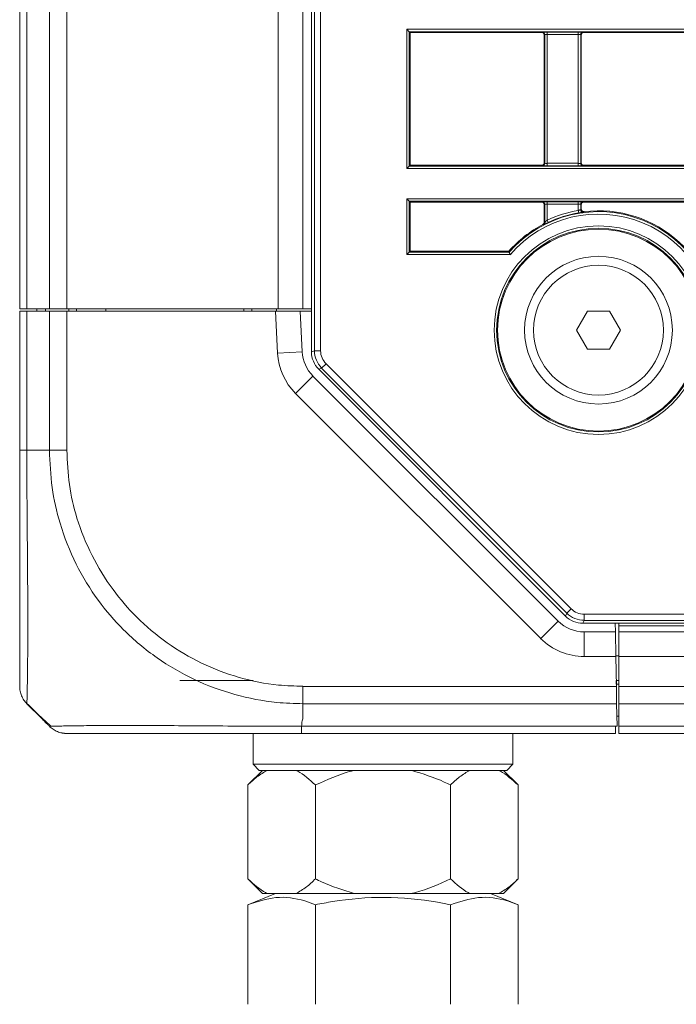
# Model space of a CAD drawing. Header units: millimetres. Extents: x 0 to 1118, y 0 to 864.
# Tile 131 of 256: x 632 to 645, y 62 to 82. Entities that reach past the tile are written whole.
import ezdxf

# ---------------------------------------------------------------- set-up
doc = ezdxf.new("R2010")
doc.units = ezdxf.units.MM

msp = doc.modelspace()

# ---------------------------------------------------------------- linework, layer by layer
at = {"color": 7, "linetype": 'Continuous', "lineweight": 15}
for p, q in [((631.902, 76.373), (631.902, 133.123)), ((637.652, 133.123), (637.652, 76.373)), ((637.827, 75.496), (637.827, 126.577)), ((639.759, 82.049), (639.809, 81.999)), ((639.827, 81.981), (639.809, 81.999)), ((639.827, 81.981), (642.502, 81.981)), ((639.827, 81.981), (639.827, 79.286)), ((643.352, 81.981), (647.327, 81.981)), ((642.552, 79.336), (642.552, 81.931)), ((643.302, 81.931), (643.302, 79.336)), ((639.759, 79.218), (639.809, 79.268)), ((639.809, 79.268), (639.827, 79.286)), ((642.502, 79.286), (639.827, 79.286)), ((647.327, 79.286), (643.352, 79.286)), ((639.759, 78.604), (639.809, 78.554)), ((639.827, 78.536), (639.809, 78.554)), ((639.827, 78.536), (642.502, 78.536)), ((639.827, 78.536), (639.827, 77.539)), ((642.552, 78.13), (642.552, 78.486)), ((642.561, 78.124), (642.561, 78.495)), ((643.292, 78.495), (643.292, 78.384)), ((643.302, 78.486), (643.302, 78.395)), ((643.352, 78.536), (647.327, 78.536)), ((639.759, 77.471), (639.809, 77.521)), ((639.809, 77.521), (639.827, 77.539)), ((639.809, 77.521), (641.838, 77.521)), ((641.83, 77.539), (639.827, 77.539)), ((641.838, 77.521), (641.83, 77.539)), ((631.902, 76.373), (632.048, 76.373)), ((631.902, 73.499), (631.902, 76.323)), ((631.902, 76.323), (632.048, 76.323)), ((632.048, 76.373), (632.505, 76.373)), ((632.048, 76.323), (632.505, 76.323)), ((632.252, 76.373), (632.252, 76.323)), ((632.428, 76.373), (632.427, 76.323)), ((632.505, 76.373), (632.859, 76.373)), ((632.505, 76.323), (632.859, 76.323)), ((637.152, 76.373), (632.859, 76.373)), ((632.859, 76.323), (637.093, 76.323)), ((632.901, 76.373), (632.902, 76.323)), ((633.052, 76.323), (633.052, 76.373)), ((633.653, 76.373), (633.652, 76.323)), ((636.451, 76.373), (636.452, 76.323)), ((636.614, 76.323), (636.614, 76.373)), ((637.093, 76.323), (637.593, 76.323)), ((637.114, 76.373), (637.114, 76.323)), ((637.152, 76.373), (637.652, 76.373)), ((637.593, 76.323), (637.637, 75.498)), ((637.593, 76.323), (637.827, 76.323)), ((637.652, 76.373), (637.827, 76.373)), ((637.827, 76.373), (637.652, 76.373)), ((643.204, 75.938), (643.428, 76.326)), ((643.428, 76.326), (643.876, 76.326)), ((643.876, 76.326), (644.099, 75.938)), ((643.428, 75.551), (643.204, 75.938)), ((644.099, 75.938), (643.876, 75.551)), ((643.876, 75.551), (643.428, 75.551)), ((637.855, 75.007), (642.832, 70.031)), ((642.984, 70.132), (637.973, 75.143)), ((707.678, 69.986), (643.337, 69.986)), ((643.996, 69.811), (643.993, 69.986)), ((644.064, 69.986), (644.064, 69.811)), ((643.362, 69.811), (643.996, 69.811)), ((643.996, 69.811), (644.004, 69.311)), ((644.064, 69.811), (644.064, 69.311)), ((644.064, 69.811), (767.239, 69.811)), ((644.004, 69.323), (644.064, 69.323)), ((644.004, 69.311), (644.015, 68.705)), ((644.064, 68.705), (644.064, 69.311)), ((635.152, 68.823), (636.639, 68.823)), ((644.064, 68.823), (644.013, 68.823)), ((644.014, 68.748), (644.016, 68.823)), ((644.015, 68.705), (644.021, 68.352)), ((644.064, 68.705), (644.064, 68.352)), ((632.344, 68.056), (632.048, 68.352)), ((644.029, 67.895), (644.021, 68.352)), ((644.064, 68.352), (644.064, 67.895)), ((644.064, 68.098), (644.026, 68.098)), ((643.999, 67.895), (643.997, 67.748)), ((643.999, 67.895), (644.014, 67.895)), ((644.014, 67.895), (644.029, 67.895)), ((644.064, 67.895), (644.064, 67.748)), ((636.639, 67.748), (636.639, 67.123)), ((643.997, 67.748), (637.626, 67.748)), ((641.914, 67.123), (641.914, 67.748)), ((767.239, 67.748), (644.064, 67.748)), ((636.831, 66.998), (636.534, 66.702)), ((636.639, 67.123), (636.764, 66.998)), ((636.639, 67.123), (639.277, 67.123)), ((639.277, 66.998), (636.764, 66.998)), ((639.277, 67.123), (641.914, 67.123)), ((641.789, 66.998), (639.277, 66.998)), ((642.019, 66.702), (641.722, 66.998)), ((641.789, 66.998), (641.914, 67.123)), ((636.534, 66.702), (636.534, 64.795)), ((637.906, 66.702), (637.906, 64.795)), ((640.648, 66.702), (640.648, 64.795)), ((642.019, 66.702), (642.019, 64.795)), ((636.534, 64.795), (636.831, 64.498)), ((641.722, 64.498), (642.019, 64.795)), ((637.096, 64.498), (636.534, 64.271)), ((636.831, 64.498), (636.928, 64.498)), ((636.928, 64.498), (637.512, 64.498)), ((637.512, 64.498), (638.694, 64.498)), ((638.694, 64.498), (639.86, 64.498)), ((639.86, 64.498), (641.042, 64.498)), ((641.042, 64.498), (641.625, 64.498)), ((642.02, 64.271), (641.457, 64.498)), ((641.625, 64.498), (641.722, 64.498)), ((636.534, 64.271), (636.534, 62.248)), ((637.905, 64.271), (637.905, 62.248)), ((640.648, 64.271), (640.648, 62.248)), ((642.02, 64.271), (642.02, 62.248))]:
    msp.add_line(p, q, dxfattribs=at)
at = {"color": 9, "linetype": 'Continuous', "lineweight": 0}
for p, q in [((632.048, 133.123), (632.048, 76.373)), ((632.505, 76.373), (632.505, 133.123)), ((632.859, 133.123), (632.859, 76.373)), ((637.152, 76.373), (637.152, 133.123)), ((637.886, 75.521), (637.886, 126.567)), ((638.011, 126.566), (638.011, 75.521)), ((639.759, 82.049), (706.738, 82.049)), ((639.759, 79.218), (639.759, 82.049)), ((706.802, 81.999), (639.809, 81.999)), ((639.809, 81.999), (639.809, 79.268)), ((642.502, 81.981), (642.511, 81.99)), ((642.611, 81.991), (643.242, 81.991)), ((642.611, 81.991), (642.611, 81.941)), ((643.242, 81.991), (643.242, 81.941)), ((643.342, 81.99), (643.352, 81.981)), ((642.561, 81.94), (642.552, 81.931)), ((642.561, 79.326), (642.561, 81.94)), ((643.242, 81.941), (642.611, 81.941)), ((642.611, 81.941), (642.611, 79.326)), ((643.242, 79.326), (643.242, 81.941)), ((643.292, 81.94), (643.292, 79.326)), ((643.302, 81.931), (643.292, 81.94)), ((709.902, 79.218), (639.759, 79.218)), ((639.809, 79.268), (709.902, 79.268)), ((642.511, 79.276), (642.502, 79.286)), ((642.552, 79.336), (642.561, 79.326)), ((642.611, 79.326), (642.611, 79.276)), ((642.611, 79.326), (643.242, 79.326)), ((643.242, 79.276), (642.611, 79.276)), ((643.242, 79.326), (643.242, 79.276)), ((643.292, 79.326), (643.302, 79.336)), ((643.352, 79.286), (643.342, 79.276)), ((639.759, 78.604), (709.902, 78.604)), ((639.759, 77.471), (639.759, 78.604)), ((709.902, 78.554), (639.809, 78.554)), ((639.809, 78.554), (639.809, 77.521)), ((642.502, 78.536), (642.511, 78.545)), ((642.561, 78.495), (642.552, 78.486)), ((642.611, 78.546), (643.242, 78.546)), ((642.611, 78.496), (642.611, 78.546)), ((643.242, 78.496), (642.611, 78.496)), ((642.611, 78.496), (642.611, 78.173)), ((643.242, 78.496), (643.242, 78.546)), ((643.242, 78.369), (643.242, 78.496)), ((643.302, 78.486), (643.292, 78.495)), ((643.342, 78.545), (643.352, 78.536)), ((643.251, 78.32), (643.242, 78.369)), ((642.632, 78.127), (642.611, 78.173)), ((641.861, 77.471), (639.759, 77.471)), ((632.048, 76.323), (632.048, 73.498)), ((632.505, 73.498), (632.505, 76.323)), ((632.859, 76.323), (632.859, 73.499)), ((632.902, 76.373), (632.902, 76.323)), ((637.137, 75.472), (637.093, 76.323)), ((637.637, 75.498), (637.137, 75.472)), ((637.827, 75.496), (637.886, 75.521)), ((638.011, 75.521), (637.886, 75.521)), ((638.121, 75.256), (638.032, 75.167)), ((638.121, 75.256), (643.097, 70.28)), ((637.855, 75.007), (637.502, 74.654)), ((638.032, 75.167), (637.973, 75.143)), ((643.008, 70.191), (638.032, 75.167)), ((642.479, 69.677), (637.502, 74.654)), ((632.048, 73.498), (632.505, 73.498)), ((642.984, 70.132), (643.008, 70.191)), ((643.097, 70.28), (643.008, 70.191)), ((642.832, 70.031), (642.479, 69.677)), ((643.361, 70.045), (643.337, 69.986)), ((643.361, 70.17), (706.738, 70.17)), ((643.361, 70.17), (643.361, 70.045)), ((706.794, 70.045), (643.361, 70.045)), ((643.362, 69.811), (643.362, 69.311)), ((644.064, 69.936), (767.239, 69.936)), ((644.004, 69.311), (643.362, 69.311)), ((767.239, 69.311), (644.064, 69.311)), ((644.014, 68.748), (644.014, 68.823)), ((637.652, 68.705), (644.015, 68.705)), ((644.064, 68.748), (644.014, 68.748)), ((644.064, 68.705), (767.239, 68.705)), ((637.652, 68.056), (637.652, 68.352)), ((644.021, 68.352), (637.652, 68.352)), ((767.239, 68.352), (644.064, 68.352)), ((644.066, 68.098), (644.026, 68.101)), ((637.624, 67.895), (643.999, 67.895)), ((644.064, 67.895), (767.239, 67.895))]:
    msp.add_line(p, q, dxfattribs=at)
at = {"color": 9, "linetype": 'Continuous', "lineweight": 0, "flags": 128}
for points in [[(643.292, 78.384), (643.297, 78.39), (643.302, 78.395)], [(642.552, 78.13), (642.557, 78.127), (642.561, 78.124)]]:
    msp.add_lwpolyline(points, dxfattribs=at)
at = {"color": 9, "linetype": 'Continuous', "lineweight": 0}
for radius in [2.118, 2.068, 1.318]:
    msp.add_circle((643.652, 75.938), radius, dxfattribs=at)
at = {"color": 7, "linetype": 'Continuous', "lineweight": 15}
for radius in [2.05, 1.5]:
    msp.add_circle((643.652, 75.938), radius, dxfattribs=at)
at = {"color": 9, "linetype": 'Continuous', "lineweight": 0}
for centre, radius, start, end in [((642.511, 81.94), 0.05, 0.0051, 89.9949), ((643.342, 81.94), 0.05, 90.0051, 179.9949), ((642.511, 79.326), 0.05, 270.0051, 359.9949), ((643.342, 79.326), 0.05, 180.0051, 269.9949), ((642.511, 78.495), 0.05, 0.0051, 89.9949), ((643.342, 78.495), 0.05, 90.0051, 179.9949), ((643.342, 78.384), 0.05, 180.006, 277.2025), ((643.652, 75.938), 2.407, 357.2468, 138.8855), ((643.652, 75.938), 2.357, 355.9707, 139.4356), ((643.652, 75.938), 2.465, 99.5609, 114.9736), ((648.207, 74.14), 6.419, 139.062, 139.1871), ((637.734, 70.32), 9.124, 58.26, 58.3285), ((642.511, 78.124), 0.05, 341.9187, 359.9973), ((638.386, 75.538), 1.25, 183, 225), ((643.362, 70.561), 1.25, 225, 270)]:
    msp.add_arc(centre, radius, start, end, dxfattribs=at)
at = {"color": 7, "linetype": 'Continuous', "lineweight": 15}
for centre, radius, start, end in [((643.652, 75.938), 2.415, 99.5609, 114.9736), ((643.652, 75.938), 2.425, 357.6957, 96.9621), ((643.652, 75.938), 2.425, 117.6873, 138.6907), ((642.511, 78.124), 0.05, 297.5584, 341.9188), ((638.386, 75.538), 0.75, 183, 225), ((643.362, 70.561), 0.75, 225, 270), ((632.859, 68.248), 0.5, 248.3851, 270)]:
    msp.add_arc(centre, radius, start, end, dxfattribs=at)
for centre, major_axis, ratio, start_param, end_param in [((642.502, 81.931), (-0.0354, -0.0354), 0.999924, 2.356233, 3.926953), ((643.352, 81.931), (-0.0354, 0.0354), 0.999924, 5.497825, 7.068545), ((642.502, 79.336), (0.0354, -0.0354), 0.999924, 5.497825, 7.068545), ((643.352, 79.336), (0.0354, 0.0354), 0.999924, 2.356233, 3.926953), ((642.502, 78.486), (-0.0354, -0.0354), 0.999924, 2.356233, 3.926953), ((643.352, 78.486), (-0.0354, 0.0354), 0.999924, 5.497825, 7.068545), ((638.327, 75.497), (0.463, 0.192), 0.998395, 2.749461, 3.533724), ((643.337, 70.487), (0.192, 0.463), 0.998395, 2.749461, 3.533724)]:
    msp.add_ellipse(centre, major_axis=major_axis, ratio=ratio, start_param=start_param, end_param=end_param, dxfattribs=at)
at = {"color": 9, "linetype": 'Continuous', "lineweight": 0}
for centre, major_axis, ratio, start_param, end_param in [((642.611, 81.99), (0.1, 0), 0.008727, 1.570796, 3.132866), ((643.242, 81.99), (0.1, 0), 0.008727, 0.008727, 1.570796), ((642.611, 81.94), (0.05, 0), 0.017454, 1.570796, 3.132866), ((643.242, 81.94), (0.05, 0), 0.017454, 0.008727, 1.570796), ((642.611, 79.276), (0.1, 0), 0.008727, 3.150319, 4.712389), ((642.611, 79.326), (0.05, 0), 0.017454, 3.150319, 4.712389), ((643.242, 79.326), (0.05, 0), 0.017454, 4.712389, 6.274459), ((643.242, 79.276), (0.1, 0), 0.008727, 4.712389, 6.274459), ((642.611, 78.545), (0.1, 0), 0.008727, 1.570796, 3.132866), ((642.611, 78.495), (0.05, 0), 0.017454, 1.570796, 3.132866), ((643.242, 78.545), (0.1, 0), 0.008727, 0.008727, 1.570796), ((643.242, 78.495), (0.05, 0), 0.017454, 0.008727, 1.570796), ((638.386, 75.521), (0.462, 0.191), 0.999196, 2.749461, 3.533724), ((638.386, 75.521), (0.347, 0.144), 0.998395, 2.749461, 3.533724), ((643.362, 70.546), (0.191, 0.462), 0.999196, 2.749461, 3.533724), ((643.362, 70.546), (0.144, 0.347), 0.998395, 2.749461, 3.533724)]:
    msp.add_ellipse(centre, major_axis=major_axis, ratio=ratio, start_param=start_param, end_param=end_param, dxfattribs=at)
for points, knots in [([(643.292, 78.384), (643.292, 78.384), (643.291, 78.384), (643.282, 78.381), (643.269, 78.377), (643.255, 78.373), (643.246, 78.37), (643.242, 78.369)], [0, 0, 0, 0, 0.209951, 0.421207, 0.635397, 0.853901, 1, 1, 1, 1]), ([(643.31, 78.329), (643.316, 78.33), (643.331, 78.332), (643.345, 78.334), (643.347, 78.335), (643.349, 78.335)], [0, 0, 0, 0, 0.254304, 0.626332, 1, 1, 1, 1]), ([(642.534, 78.08), (642.534, 78.08), (642.535, 78.08), (642.539, 78.082), (642.543, 78.084)], [0, 0, 0, 0, 0.266678, 1, 1, 1, 1]), ([(642.611, 78.173), (642.605, 78.167), (642.593, 78.156), (642.577, 78.14), (642.567, 78.13), (642.563, 78.126), (642.561, 78.124), (642.561, 78.124), (642.561, 78.124)], [0, 0, 0, 0, 0.267586, 0.527121, 0.756188, 0.8926, 0.944999, 1, 1, 1, 1]), ([(632.048, 73.498), (632.048, 73.326), (632.048, 72.864), (632.052, 72.113), (632.06, 71.285), (632.066, 70.516), (632.067, 69.824), (632.064, 69.241), (632.058, 68.79), (632.05, 68.434), (632.049, 68.382), (632.048, 68.352)], [0, 0, 0, 0, 0.063881, 0.171582, 0.282525, 0.390047, 0.500815, 0.616212, 0.727169, 0.841682, 1, 1, 1, 1]), ([(637.652, 68.352), (637.475, 68.357), (637.009, 68.372), (636.257, 68.519), (635.435, 68.823), (634.671, 69.268), (634.019, 69.814), (633.466, 70.459), (633.023, 71.185), (632.716, 71.964), (632.538, 72.745), (632.516, 73.245), (632.506, 73.498)], [0, 0, 0, 0, 0.065796, 0.172761, 0.282893, 0.389757, 0.499797, 0.596871, 0.703946, 0.814211, 0.906126, 1, 1, 1, 1]), ([(632.859, 73.499), (632.869, 73.266), (632.89, 72.8), (633.058, 72.078), (633.35, 71.355), (633.764, 70.681), (634.278, 70.082), (634.882, 69.573), (635.586, 69.155), (636.351, 68.866), (637.05, 68.724), (637.487, 68.711), (637.652, 68.706)], [0, 0, 0, 0, 0.092915, 0.185815, 0.294478, 0.403162, 0.500201, 0.608625, 0.717044, 0.825569, 0.934081, 1, 1, 1, 1]), ([(637.652, 68.056), (637.65, 68.053), (637.641, 68.038), (637.632, 67.983), (637.627, 67.932), (637.624, 67.895)], [0, 0, 0, 0, 0.051239, 0.304553, 1, 1, 1, 1]), ([(632.505, 67.895), (632.511, 67.895), (632.527, 67.895), (632.672, 67.898), (632.977, 67.904), (633.423, 67.909), (634.034, 67.911), (634.774, 67.909), (635.608, 67.903), (636.538, 67.896), (637.228, 67.895), (637.624, 67.895)], [0, 0, 0, 0, 0.062705, 0.17058, 0.281665, 0.389429, 0.500417, 0.63527, 0.742285, 0.852425, 1, 1, 1, 1])]:
    msp.add_open_spline(points, degree=3, knots=knots, dxfattribs=at)
at = {"color": 7, "linetype": 'Continuous', "lineweight": 15}
for points, knots in [([(643.302, 78.395), (643.302, 78.389), (643.303, 78.378), (643.312, 78.363), (643.325, 78.352), (643.341, 78.345), (643.352, 78.345), (643.358, 78.345)], [0, 0, 0, 0, 0.199366, 0.398733, 0.598089, 0.79744, 1, 1, 1, 1]), ([(643.251, 78.32), (643.258, 78.321), (643.276, 78.324), (643.297, 78.327), (643.308, 78.329), (643.31, 78.329)], [0, 0, 0, 0, 0.334931, 0.841199, 1, 1, 1, 1]), ([(642.525, 78.086), (642.53, 78.089), (642.539, 78.095), (642.548, 78.11), (642.552, 78.122), (642.552, 78.129), (642.552, 78.13)], [0, 0, 0, 0, 0.31011, 0.62022, 0.930325, 1, 1, 1, 1]), ([(642.543, 78.084), (642.543, 78.084), (642.547, 78.086), (642.565, 78.095), (642.596, 78.11), (642.62, 78.122), (642.632, 78.127)], [0, 0, 0, 0, 0.047664, 0.356536, 0.679202, 1, 1, 1, 1]), ([(641.861, 77.471), (641.861, 77.471), (641.859, 77.476), (641.854, 77.487), (641.848, 77.501), (641.843, 77.512), (641.839, 77.519), (641.839, 77.521), (641.838, 77.521)], [0, 0, 0, 0, 0.009925, 0.20101, 0.417136, 0.616155, 0.807944, 1, 1, 1, 1]), ([(631.902, 68.706), (631.902, 68.734), (631.902, 68.782), (631.902, 69.12), (631.902, 69.542), (631.902, 70.086), (631.902, 70.728), (631.902, 71.436), (631.902, 72.207), (631.902, 72.905), (631.902, 73.339), (631.902, 73.499)], [0, 0, 0, 0, 0.158413, 0.271114, 0.383835, 0.49919, 0.608333, 0.717478, 0.826751, 0.936004, 1, 1, 1, 1]), ([(632.043, 68.362), (632.153, 68.253), (632.313, 68.095), (632.484, 67.943), (632.536, 67.897)], [0, 0, 0, 0, 0.6913844, 1, 1, 1, 1]), ([(632.505, 67.895), (632.492, 67.908), (632.448, 67.952), (632.396, 68.004), (632.356, 68.044), (632.347, 68.053), (632.345, 68.055), (632.345, 68.056)], [0, 0, 0, 0, 0.245202, 0.817535, 0.960682, 0.992151, 1, 1, 1, 1]), ([(637.626, 67.748), (637.258, 67.748), (636.62, 67.748), (635.757, 67.748), (634.983, 67.748), (634.296, 67.748), (633.727, 67.748), (633.309, 67.748), (633.019, 67.748), (632.879, 67.748), (632.864, 67.748), (632.859, 67.748)], [0, 0, 0, 0, 0.147652, 0.256205, 0.364776, 0.499589, 0.608942, 0.718292, 0.827742, 0.937176, 1, 1, 1, 1]), ([(636.928, 66.998), (636.857, 66.958), (636.722, 66.881), (636.595, 66.759), (636.534, 66.702)], [0, 0, 0, 0, 0.523813, 1, 1, 1, 1]), ([(637.906, 66.702), (637.788, 66.809), (637.659, 66.926), (637.523, 66.993), (637.512, 66.998)], [0, 0, 0, 0, 0.916122, 1, 1, 1, 1]), ([(638.694, 66.998), (638.669, 66.992), (638.396, 66.925), (638.139, 66.808), (637.906, 66.702)], [0, 0, 0, 0, 0.090598, 1, 1, 1, 1]), ([(640.648, 66.702), (640.606, 66.722), (640.354, 66.846), (640.085, 66.929), (639.86, 66.998)], [0, 0, 0, 0, 0.165014, 1, 1, 1, 1]), ([(641.042, 66.998), (640.971, 66.958), (640.835, 66.881), (640.708, 66.759), (640.648, 66.702)], [0, 0, 0, 0, 0.5238131, 1, 1, 1, 1]), ([(642.019, 66.702), (641.902, 66.809), (641.773, 66.926), (641.637, 66.993), (641.625, 66.998)], [0, 0, 0, 0, 0.916122, 1, 1, 1, 1]), ([(636.534, 64.795), (636.652, 64.688), (636.781, 64.571), (636.917, 64.504), (636.928, 64.498)], [0, 0, 0, 0, 0.916122, 1, 1, 1, 1]), ([(637.512, 64.498), (637.583, 64.539), (637.718, 64.616), (637.845, 64.737), (637.906, 64.795)], [0, 0, 0, 0, 0.523813, 1, 1, 1, 1]), ([(637.906, 64.795), (637.947, 64.775), (638.199, 64.65), (638.469, 64.568), (638.694, 64.498)], [0, 0, 0, 0, 0.1650136, 1, 1, 1, 1]), ([(639.86, 64.498), (639.885, 64.504), (640.157, 64.572), (640.414, 64.689), (640.648, 64.795)], [0, 0, 0, 0, 0.090598, 1, 1, 1, 1]), ([(640.648, 64.795), (640.766, 64.688), (640.894, 64.571), (641.031, 64.504), (641.042, 64.498)], [0, 0, 0, 0, 0.9161218, 1, 1, 1, 1]), ([(641.625, 64.498), (641.696, 64.539), (641.832, 64.616), (641.959, 64.737), (642.019, 64.795)], [0, 0, 0, 0, 0.523813, 1, 1, 1, 1]), ([(636.534, 64.271), (636.722, 64.334), (637.105, 64.46), (637.569, 64.397), (637.834, 64.298), (637.905, 64.271)], [0, 0, 0, 0, 0.414444, 0.841796, 1, 1, 1, 1]), ([(637.905, 64.271), (638.022, 64.293), (638.484, 64.381), (639.317, 64.452), (640.119, 64.373), (640.561, 64.288), (640.648, 64.271)], [0, 0, 0, 0, 0.129154, 0.510682, 0.903259, 1, 1, 1, 1]), ([(640.648, 64.271), (640.837, 64.334), (641.22, 64.46), (641.684, 64.397), (641.948, 64.298), (642.02, 64.271)], [0, 0, 0, 0, 0.414444, 0.841796, 1, 1, 1, 1])]:
    msp.add_open_spline(points, degree=3, knots=knots, dxfattribs=at)
at = {"color": 9, "linetype": 'Continuous', "lineweight": 0}
for points in [[(632.048, 73.498), (632.026, 73.498), (631.983, 73.499), (631.937, 73.499), (631.907, 73.499), (631.904, 73.499), (631.902, 73.499)], [(632.505, 73.498), (632.53, 73.498), (632.579, 73.499), (632.666, 73.499), (632.761, 73.499), (632.826, 73.499), (632.859, 73.499)], [(637.652, 68.352), (637.652, 68.376), (637.652, 68.425), (637.652, 68.513), (637.652, 68.607), (637.652, 68.673), (637.652, 68.706)], [(637.624, 67.895), (637.624, 67.873), (637.624, 67.829), (637.625, 67.784), (637.626, 67.754), (637.626, 67.75), (637.626, 67.748)]]:
    msp.add_open_spline(points, degree=3, dxfattribs=at)
at = {"color": 7, "linetype": 'Continuous', "lineweight": 15}
for points in [[(632.048, 68.352), (632.026, 68.376), (631.983, 68.425), (631.937, 68.513), (631.907, 68.607), (631.904, 68.673), (631.902, 68.705)], [(632.505, 67.895), (632.53, 67.873), (632.579, 67.829), (632.666, 67.784), (632.761, 67.754), (632.826, 67.75), (632.859, 67.748)]]:
    msp.add_open_spline(points, degree=3, dxfattribs=at)

doc.saveas('drawing.dxf')
